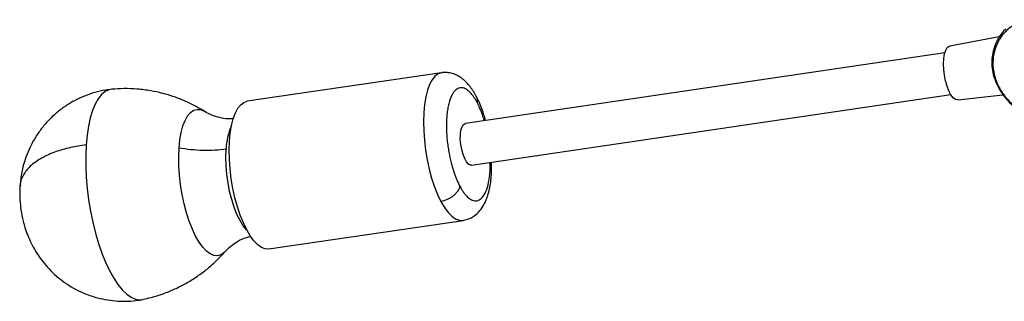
# Model space of a CAD drawing. Header units: millimetres. Extents: x -502 to 2028, y -2217 to 24.
# Tile 4 of 18: x -423 to -143, y -1356 to -1276. Entities that reach past the tile are written whole.
import ezdxf

# ---------------------------------------------------------------- set-up
doc = ezdxf.new("R2010")
doc.units = ezdxf.units.MM

msp = doc.modelspace()

# ---------------------------------------------------------------- linework, layer by layer
at = {"color": 7, "linetype": 'Continuous', "lineweight": 25}
for p, q in [((-144.08, -1280.88), (-158.12, -1283.48)), ((-159.59, -1285.46), (-296.22, -1305.51)), ((-303.05, -1291.1), (-358.41, -1299.22)), ((-396.95, -1295.79), (-397.02, -1295.8)), ((-294.48, -1317.38), (-157.84, -1297.33)), ((-155.87, -1298.81), (-143.02, -1297.42)), ((-352.24, -1341.27), (-296.88, -1333.15)), ((-388.26, -1355.65), (-388.17, -1355.63))]:
    msp.add_line(p, q, dxfattribs=at)
at = {"color": 7, "linetype": 'Continuous', "lineweight": 25, "flags": 128}
for points in [[(-142.21, -1278.65), (-142.83, -1279.28), (-144.13, -1280.96), (-145.14, -1282.87), (-145.81, -1284.93), (-146.15, -1287.11), (-146.13, -1289.35), (-145.77, -1291.6), (-145.06, -1293.79), (-144.03, -1295.89), (-142.7, -1297.82), (-141.11, -1299.56), (-139.29, -1301.04), (-137.29, -1302.25), (-135.16, -1303.14), (-132.95, -1303.7), (-130.71, -1303.91), (-128.5, -1303.77)], [(-159.37, -1293.41), (-159.7, -1291.78), (-159.89, -1290.12), (-159.95, -1288.51), (-159.87, -1287.02), (-159.65, -1285.72), (-159.31, -1284.68), (-158.86, -1283.94), (-158.32, -1283.53), (-158.12, -1283.48)], [(-155.87, -1298.81), (-155.9, -1298.82), (-156.53, -1298.68), (-157.17, -1298.2), (-157.81, -1297.39), (-158.41, -1296.28), (-158.94, -1294.93), (-159.37, -1293.41)], [(-362.86, -1306.1), (-362.37, -1304.19), (-361.77, -1302.55), (-361.05, -1301.21), (-360.24, -1300.2), (-359.34, -1299.53), (-358.41, -1299.22)], [(-352.24, -1341.27), (-352.27, -1341.28), (-353.29, -1341.23), (-354.34, -1340.82), (-355.41, -1340.07), (-356.48, -1338.97), (-357.53, -1337.55), (-358.54, -1335.84), (-359.5, -1333.86), (-360.38, -1331.65), (-361.18, -1329.24), (-361.88, -1326.68), (-362.46, -1324.01), (-362.93, -1321.27), (-363.26, -1318.52), (-363.46, -1315.79), (-363.52, -1313.15), (-363.44, -1310.62), (-363.21, -1308.26), (-362.86, -1306.1)], [(-296.41, -1315.55), (-296.89, -1314.35), (-297.27, -1312.97), (-297.53, -1311.49), (-297.66, -1310.01), (-297.64, -1308.62), (-297.47, -1307.41), (-297.17, -1306.45), (-296.76, -1305.81), (-296.26, -1305.52), (-296.22, -1305.51)], [(-294.48, -1317.38), (-294.72, -1317.38), (-295.29, -1317.11), (-295.87, -1316.49), (-296.41, -1315.55)]]:
    msp.add_lwpolyline(points, dxfattribs=at)
at = {"color": 8, "linetype": 'Continuous', "lineweight": 25, "flags": 128}
for points in [[(-303.05, -1291.1), (-303.98, -1291.41), (-304.88, -1292.08), (-305.7, -1293.09), (-306.41, -1294.42), (-307.02, -1296.06), (-307.5, -1297.98), (-307.86, -1300.13), (-308.08, -1302.5), (-308.16, -1305.02), (-308.1, -1307.67), (-307.91, -1310.39), (-307.57, -1313.15), (-307.11, -1315.88), (-306.52, -1318.56), (-305.83, -1321.12), (-305.03, -1323.53), (-304.14, -1325.74), (-303.19, -1327.72)], [(-397.02, -1295.8), (-397.74, -1295.94), (-398.85, -1296.45), (-399.89, -1297.31), (-400.85, -1298.5), (-401.72, -1300.01), (-402.48, -1301.82), (-403.12, -1303.92), (-403.65, -1306.27), (-404.05, -1308.84), (-404.31, -1311.62)], [(-377.81, -1312.53), (-377.58, -1310.22), (-377.21, -1308.11), (-376.71, -1306.24), (-376.1, -1304.65), (-375.38, -1303.36), (-374.56, -1302.4), (-373.66, -1301.78), (-372.69, -1301.51), (-371.68, -1301.6), (-370.63, -1302.05), (-370.48, -1302.14)], [(-404.31, -1311.62), (-404.44, -1314.56), (-404.44, -1317.63), (-404.29, -1320.8), (-404.02, -1324.02), (-403.61, -1327.27), (-403.07, -1330.5), (-402.42, -1333.67), (-401.65, -1336.75), (-400.77, -1339.7), (-399.81, -1342.48), (-398.76, -1345.07), (-397.64, -1347.44), (-396.46, -1349.54), (-395.24, -1351.37), (-394, -1352.9), (-392.73, -1354.12), (-391.47, -1354.99), (-390.23, -1355.53), (-389.01, -1355.72), (-388.26, -1355.65)], [(-364.63, -1341.94), (-365.02, -1342.34), (-365.92, -1342.96), (-366.88, -1343.22), (-367.9, -1343.14), (-368.95, -1342.69), (-370.01, -1341.9), (-371.07, -1340.77), (-372.1, -1339.33), (-373.1, -1337.6), (-374.04, -1335.61), (-374.91, -1333.39), (-375.69, -1330.98), (-376.36, -1328.43), (-376.93, -1325.77), (-377.37, -1323.05), (-377.69, -1320.33), (-377.87, -1317.63), (-377.91, -1315.02), (-377.81, -1312.53)], [(-358.53, -1335.86), (-358.56, -1335.82), (-359.52, -1334.66), (-360.44, -1333.17), (-361.31, -1331.41), (-362.1, -1329.41), (-362.8, -1327.21), (-363.4, -1324.87), (-363.87, -1322.43), (-364.22, -1319.95), (-364.43, -1317.48), (-364.49, -1315.09), (-364.41, -1312.82)], [(-303.19, -1327.72), (-302.17, -1329.43), (-301.12, -1330.85), (-300.06, -1331.94), (-298.99, -1332.7), (-297.93, -1333.11), (-296.91, -1333.15), (-296.88, -1333.15)]]:
    msp.add_lwpolyline(points, dxfattribs=at)
at = {"color": 8, "linetype": 'Continuous', "lineweight": 25}
msp.add_arc((-347.16, -1313.33), 17.26, 155.6492, 178.3074, dxfattribs=at)
at = {"color": 7, "linetype": 'Continuous', "lineweight": 25}
for points, knots in [([(-135.39, -1275.99), (-135.95, -1276.07), (-136.53, -1276.19), (-137.74, -1276.55), (-138.37, -1276.78), (-139.64, -1277.39), (-140.29, -1277.77), (-141.55, -1278.7), (-142.18, -1279.26), (-143.34, -1280.57), (-143.88, -1281.32), (-144.8, -1283.02), (-145.18, -1283.97), (-145.71, -1286.01), (-145.86, -1287.11), (-145.87, -1289.37), (-145.74, -1290.53), (-145.18, -1292.82), (-144.77, -1293.94), (-143.7, -1296.05), (-143.05, -1297.03), (-141.61, -1298.78), (-140.81, -1299.56), (-139.16, -1300.88), (-138.31, -1301.43), (-136.62, -1302.32), (-135.78, -1302.66), (-134.16, -1303.17), (-133.39, -1303.34), (-131.92, -1303.54), (-131.23, -1303.58), (-129.93, -1303.57), (-129.33, -1303.52), (-128.77, -1303.44)], [0, 0, 0, 0, 0.0625, 0.0625, 0.125, 0.125, 0.1875, 0.1875, 0.25, 0.25, 0.3125, 0.3125, 0.375, 0.375, 0.4375, 0.4375, 0.5, 0.5, 0.5625, 0.5625, 0.625, 0.625, 0.6875, 0.6875, 0.75, 0.75, 0.8125, 0.8125, 0.875, 0.875, 0.9375, 0.9375, 1, 1, 1, 1]), ([(-293.09, -1297.86), (-293.16, -1297.72), (-293.5, -1297.07), (-294.16, -1296.01), (-295.12, -1294.7), (-296.18, -1293.54), (-297.35, -1292.56), (-298.61, -1291.8), (-299.94, -1291.28), (-301.32, -1291.02), (-302.37, -1290.99), (-302.93, -1291.09), (-303.04, -1291.12)], [0, 0, 0, 0, 0.033216, 0.157395, 0.28431, 0.412799, 0.537565, 0.654824, 0.765087, 0.871019, 0.97515, 1, 1, 1, 1]), ([(-397.02, -1295.8), (-397.6, -1295.87), (-399.21, -1296.07), (-401.82, -1296.66), (-404.79, -1297.67), (-407.65, -1298.99), (-410.33, -1300.61), (-412.82, -1302.5), (-415.09, -1304.65), (-417.13, -1307.03), (-418.91, -1309.62), (-420.37, -1312.33), (-421.51, -1315.09), (-422.35, -1317.86), (-422.91, -1320.59), (-423.08, -1322.41), (-423.16, -1323.27)], [0, 0, 0, 0, 0.042105, 0.118046, 0.19445, 0.270583, 0.346482, 0.422221, 0.497905, 0.573693, 0.649839, 0.726775, 0.79695, 0.867195, 0.937137, 1, 1, 1, 1]), ([(-370.45, -1302.18), (-371.28, -1301.66), (-373.08, -1300.56), (-376.03, -1299.15), (-379.21, -1297.9), (-382.52, -1296.92), (-386.04, -1296.16), (-389.73, -1295.71), (-393.42, -1295.55), (-395.82, -1295.72), (-396.94, -1295.8)], [0, 0, 0, 0, 0.106861, 0.229524, 0.353143, 0.477459, 0.602285, 0.741265, 0.878764, 1, 1, 1, 1]), ([(-292.89, -1299.52), (-292.93, -1299.44), (-293.02, -1299.28), (-293.15, -1299.05), (-293.28, -1298.83), (-293.41, -1298.61), (-293.54, -1298.4), (-293.78, -1298.03), (-294.13, -1297.53), (-294.62, -1296.93), (-295.13, -1296.41), (-295.88, -1295.79), (-296.67, -1295.41), (-297.47, -1295.32), (-298.09, -1295.43), (-298.7, -1295.74), (-299.29, -1296.26), (-299.85, -1297.02), (-300.35, -1298), (-300.78, -1299.2), (-301.13, -1300.6), (-301.39, -1302.17), (-301.56, -1303.87), (-301.63, -1305.66), (-301.61, -1307.49), (-301.51, -1309.32), (-301.33, -1311.11), (-301.09, -1312.84), (-300.71, -1314.97), (-300.25, -1316.92), (-299.73, -1318.68), (-299.35, -1319.83), (-298.96, -1320.88), (-298.62, -1321.71), (-298.32, -1322.37), (-298.07, -1322.89), (-297.9, -1323.21), (-297.81, -1323.37)], [0, 0, 0, 0, 0.007071, 0.014136, 0.021199, 0.028261, 0.035328, 0.042402, 0.066383, 0.090374, 0.117402, 0.14444, 0.204832, 0.237455, 0.271606, 0.307186, 0.344051, 0.382012, 0.42084, 0.460267, 0.500001, 0.539735, 0.579163, 0.61799, 0.655952, 0.692817, 0.728396, 0.762548, 0.795171, 0.855563, 0.882591, 0.909628, 0.933609, 0.9576, 0.971736, 0.98586, 1, 1, 1, 1]), ([(-290.48, -1304.67), (-290.78, -1303.6), (-291.51, -1301.09), (-292.49, -1299.07), (-293.06, -1297.91)], [0, 0, 0, 0, 0.42497, 1, 1, 1, 1]), ([(-362.26, -1304.15), (-362.76, -1304.19), (-364.25, -1304.29), (-366.52, -1303.85), (-368.83, -1303.09), (-369.96, -1302.44), (-370.48, -1302.14)], [0, 0, 0, 0, 0.154388, 0.468903, 0.751143, 1, 1, 1, 1]), ([(-404.31, -1311.62), (-405.82, -1311.85), (-408.94, -1312.33), (-413.2, -1313.59), (-417, -1315.28), (-420.09, -1317.4), (-422.13, -1319.82), (-423.11, -1321.82), (-423.07, -1323), (-423.05, -1323.28)], [0, 0, 0, 0, 0.14424, 0.297319, 0.457371, 0.621875, 0.787842, 0.949231, 1, 1, 1, 1]), ([(-364.41, -1312.82), (-365.44, -1312.97), (-366.53, -1313.09), (-368.75, -1313.22), (-369.89, -1313.24), (-372.18, -1313.19), (-373.34, -1313.12), (-375.61, -1312.89), (-376.73, -1312.73), (-377.81, -1312.53)], [0, 0, 0, 0, 0.25, 0.25, 0.5, 0.5, 0.75, 0.75, 1, 1, 1, 1]), ([(-296.91, -1333.15), (-296.02, -1332.92), (-294.34, -1332.49), (-292.43, -1330.87), (-291.14, -1329.12), (-290.03, -1326.84), (-289.17, -1323.76), (-288.69, -1320.12), (-288.74, -1317.59), (-288.75, -1316.54)], [0, 0, 0, 0, 0.147104, 0.279523, 0.393116, 0.493785, 0.684438, 0.869619, 1, 1, 1, 1]), ([(-423.16, -1323.27), (-423.16, -1323.33), (-423.24, -1324.06), (-423.25, -1325.43), (-423.2, -1327.67), (-423.01, -1329.23), (-422.9, -1330.16)], [0, 0, 0, 0, 0.027654, 0.320773, 0.593122, 1, 1, 1, 1]), ([(-297.81, -1323.37), (-297.9, -1323.8), (-298.1, -1324.29), (-298.58, -1325.01), (-298.77, -1325.26), (-299.2, -1325.73), (-299.44, -1325.95), (-299.96, -1326.38), (-300.25, -1326.57), (-300.83, -1326.93), (-301.13, -1327.08), (-302.04, -1327.47), (-302.64, -1327.64), (-303.19, -1327.72)], [0, 0, 0, 0, 0.25, 0.25, 0.375, 0.375, 0.5, 0.5, 0.625, 0.625, 0.75, 0.75, 1, 1, 1, 1]), ([(-422.9, -1330.16), (-422.71, -1331.24), (-422.44, -1332.77), (-421.83, -1334.98), (-421.19, -1336.87), (-420.25, -1339.1), (-419.06, -1341.39), (-417.6, -1343.69), (-415.86, -1345.93), (-413.88, -1348.03), (-411.66, -1349.95), (-409.25, -1351.66), (-406.67, -1353.12), (-403.95, -1354.31), (-401.13, -1355.21), (-398.23, -1355.83), (-395.3, -1356.15), (-392.35, -1356.17), (-390, -1355.95), (-388.64, -1355.72), (-388.24, -1355.65)], [0, 0, 0, 0, 0.068394, 0.096223, 0.143118, 0.192902, 0.247022, 0.303982, 0.362919, 0.423133, 0.484114, 0.545509, 0.607083, 0.668687, 0.730225, 0.791635, 0.852878, 0.913929, 0.974774, 1, 1, 1, 1]), ([(-364.63, -1341.93), (-364.17, -1341.46), (-363.21, -1340.45), (-361.17, -1339.07), (-359.16, -1338.05), (-357.8, -1337.75), (-357.38, -1337.66)], [0, 0, 0, 0, 0.258314, 0.545952, 0.861239, 1, 1, 1, 1]), ([(-388.17, -1355.6), (-387.39, -1355.44), (-385.41, -1355.03), (-382.36, -1354.05), (-379.04, -1352.71), (-375.89, -1351.12), (-372.93, -1349.3), (-370.17, -1347.29), (-367.64, -1345.1), (-365.79, -1343.29), (-364.86, -1342.17), (-364.62, -1341.88)], [0, 0, 0, 0, 0.086595, 0.216893, 0.345431, 0.472187, 0.597104, 0.720089, 0.840998, 0.959624, 1, 1, 1, 1])]:
    msp.add_open_spline(points, degree=3, knots=knots, dxfattribs=at)
at = {"color": 8, "linetype": 'Continuous', "lineweight": 25}
for points, knots in [([(-293.15, -1297.89), (-293.05, -1298.05), (-292.75, -1298.5), (-292.83, -1299.12), (-292.89, -1299.52)], [0, 0, 0, 0, 0.336209, 1, 1, 1, 1]), ([(-290.83, -1304.72), (-290.84, -1304.69), (-291, -1304.1), (-291.43, -1302.84), (-292.1, -1301.09), (-292.64, -1300.02), (-292.89, -1299.52)], [0, 0, 0, 0, 0.014462, 0.29552, 0.669471, 1, 1, 1, 1]), ([(-297.81, -1323.37), (-297.64, -1323.68), (-297.29, -1324.33), (-296.71, -1325.18), (-295.96, -1326.13), (-295, -1327.02), (-294.04, -1327.49), (-293.24, -1327.58), (-292.39, -1327.43), (-291.37, -1326.72), (-290.31, -1324.98), (-289.54, -1322.37), (-289.12, -1319.49), (-289.12, -1317.41), (-289.12, -1316.6)], [0, 0, 0, 0, 0.04489, 0.092758, 0.143559, 0.229384, 0.32534, 0.377174, 0.431436, 0.546356, 0.668142, 0.793677, 0.919212, 1, 1, 1, 1])]:
    msp.add_open_spline(points, degree=3, knots=knots, dxfattribs=at)

doc.saveas('drawing.dxf')
